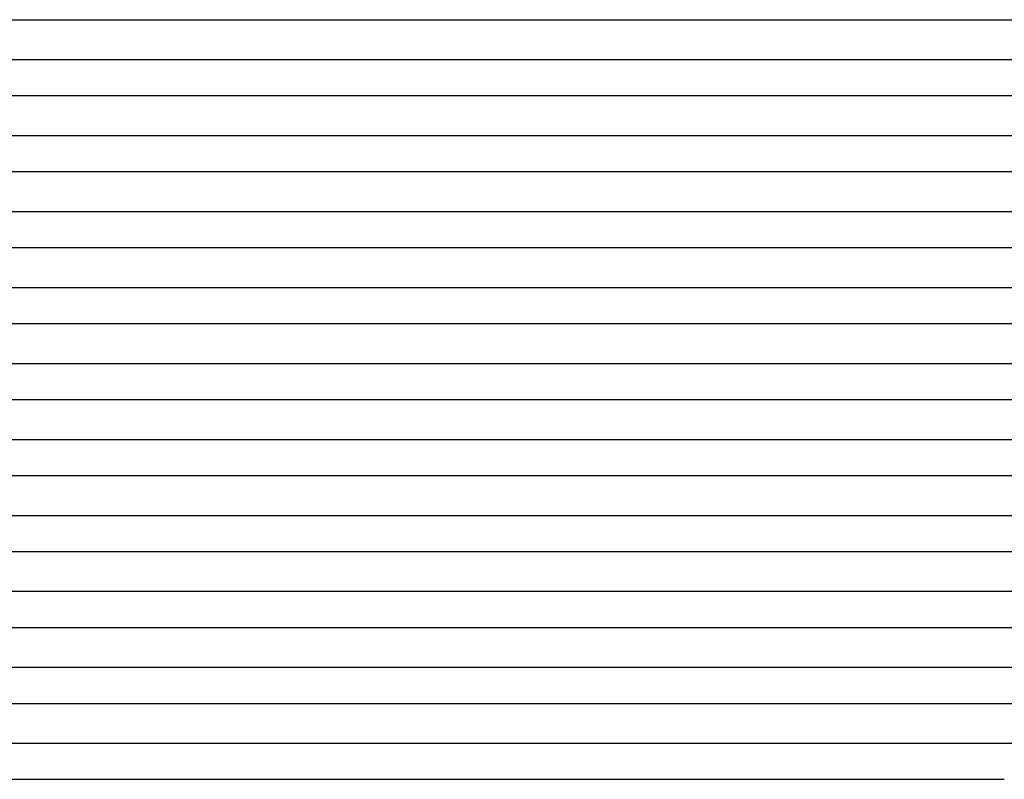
# Model space of a CAD drawing. Header units: millimetres. Extents: x -232 to 232, y -2 to 170.
# Tile 8 of 33: x -122 to -12, y 0 to 85. Entities that reach past the tile are written whole.
import ezdxf

# ---------------------------------------------------------------- set-up
doc = ezdxf.new("R2010")
doc.units = ezdxf.units.MM
doc.layers.add('THICK', color=7, linetype='Continuous')

msp = doc.modelspace()

# ---------------------------------------------------------------- linework, layer by layer
at = {"layer": 'THICK'}
for p, q in [((-183.24, 85), (-2, 85)), ((-2, 80.5), (-183.62, 80.5)), ((-183.62, 76.5), (-2, 76.5)), ((-2, 72), (-183.99, 72)), ((-183.99, 68), (-2, 68)), ((-2, 63.5), (-184.37, 63.5)), ((-184.37, 59.5), (-2, 59.5)), ((-2, 55), (-184.74, 55)), ((-184.74, 51), (-2, 51)), ((-2, 46.5), (-185.12, 46.5)), ((-185.12, 42.5), (-2, 42.5)), ((-2, 38), (-185.49, 38)), ((-185.49, 34), (-2, 34)), ((-2, 29.5), (-185.87, 29.5)), ((-185.87, 25.5), (-2, 25.5)), ((-2, 21), (-186.24, 21)), ((-186.24, 17), (-2, 17)), ((-2, 12.5), (-186.62, 12.5)), ((-186.62, 8.5), (-2, 8.5)), ((-1.99, 4), (-187.99, 4)), ((-130.45, 0), (-116.22, 0)), ((-116.22, 0), (-100.82, 0)), ((-100.82, 0), (-84.4, 0)), ((-84.4, 0), (-67.13, 0)), ((-67.13, 0), (-49.19, 0)), ((-49.19, 0), (-30.75, 0)), ((-30.75, 0), (-12, 0))]:
    msp.add_line(p, q, dxfattribs=at)

doc.saveas('drawing.dxf')
